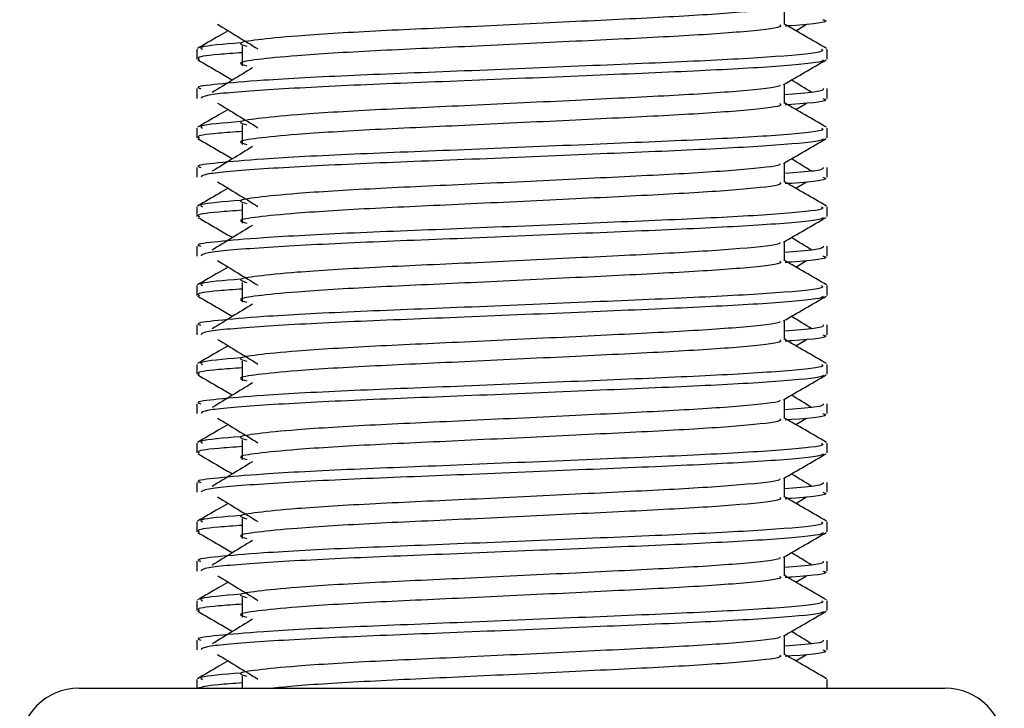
# Model space of a CAD drawing. Header units: millimetres. Extents: x 0 to 420, y 0 to 297.
# Tile 117 of 133: x 320.125 to 321.133, y 195.269 to 195.974. Entities that reach past the tile are written whole.
import ezdxf

# ---------------------------------------------------------------- set-up
doc = ezdxf.new("R2010")
doc.units = ezdxf.units.MM

msp = doc.modelspace()

# ---------------------------------------------------------------- linework, layer by layer
at = {"color": 7, "linetype": 'Continuous', "lineweight": 25}
for p, q in [((320.90818, 195.96905), (320.90818, 195.98873)), ((320.91982, 195.96274), (320.93061, 195.96935)), ((320.30631, 195.94375), (320.30631, 195.93369)), ((320.35277, 195.94708), (320.35277, 195.92691)), ((320.95185, 195.93369), (320.95185, 195.94375)), ((320.30631, 195.90341), (320.30631, 195.89335)), ((320.90818, 195.88836), (320.90818, 195.90804)), ((320.95185, 195.89335), (320.95185, 195.90341)), ((320.91982, 195.88204), (320.93061, 195.88866)), ((320.30631, 195.86305), (320.30631, 195.85299)), ((320.35277, 195.86639), (320.35277, 195.84622)), ((320.95185, 195.85299), (320.95185, 195.86305)), ((320.30631, 195.82272), (320.30631, 195.81266)), ((320.90818, 195.80767), (320.90818, 195.82734)), ((320.95185, 195.81266), (320.95185, 195.82272)), ((320.91982, 195.80135), (320.93061, 195.80797)), ((320.30631, 195.78236), (320.30631, 195.7723)), ((320.35277, 195.7857), (320.35277, 195.76552)), ((320.95185, 195.7723), (320.95185, 195.78236)), ((320.30631, 195.74203), (320.30631, 195.73197)), ((320.90818, 195.72698), (320.90818, 195.74665)), ((320.95185, 195.73197), (320.95185, 195.74203)), ((320.91982, 195.72066), (320.93061, 195.72727)), ((320.30631, 195.70167), (320.30631, 195.69161)), ((320.35277, 195.705), (320.35277, 195.68483)), ((320.95185, 195.69161), (320.95185, 195.70167)), ((320.30631, 195.66133), (320.30631, 195.65127)), ((320.90818, 195.64628), (320.90818, 195.66596)), ((320.95185, 195.65127), (320.95185, 195.66133)), ((320.91982, 195.63996), (320.93061, 195.64658)), ((320.30631, 195.62097), (320.30631, 195.61091)), ((320.35277, 195.62431), (320.35277, 195.60414)), ((320.95185, 195.61091), (320.95185, 195.62097)), ((320.30631, 195.58064), (320.30631, 195.57058)), ((320.90818, 195.56559), (320.90818, 195.58526)), ((320.95185, 195.57058), (320.95185, 195.58064)), ((320.91982, 195.55927), (320.93061, 195.56589)), ((320.30631, 195.54028), (320.30631, 195.53022)), ((320.35277, 195.54362), (320.35277, 195.52344)), ((320.95185, 195.53022), (320.95185, 195.54028)), ((320.30631, 195.49995), (320.30631, 195.48989)), ((320.90818, 195.4849), (320.90818, 195.50457)), ((320.95185, 195.48989), (320.95185, 195.49995)), ((320.91982, 195.47858), (320.93061, 195.48519)), ((320.30631, 195.45959), (320.30631, 195.44953)), ((320.35277, 195.46292), (320.35277, 195.44275)), ((320.95185, 195.44953), (320.95185, 195.45959)), ((320.30631, 195.41925), (320.30631, 195.40919)), ((320.90818, 195.4042), (320.90818, 195.42388)), ((320.95185, 195.40919), (320.95185, 195.41925)), ((320.91982, 195.39788), (320.93061, 195.4045)), ((320.30631, 195.37889), (320.30631, 195.36883)), ((320.35277, 195.38223), (320.35277, 195.36206)), ((320.95185, 195.36883), (320.95185, 195.37889)), ((320.30631, 195.33856), (320.30631, 195.3285)), ((320.90818, 195.32351), (320.90818, 195.34318)), ((320.95185, 195.3285), (320.95185, 195.33856)), ((320.91982, 195.31719), (320.93061, 195.32381)), ((320.30631, 195.2982), (320.30631, 195.28922)), ((320.35277, 195.30154), (320.35277, 195.28922)), ((320.95185, 195.28922), (320.95185, 195.2982)), ((320.18527, 195.28922), (320.66756, 195.28922)), ((320.66756, 195.28922), (321.07289, 195.28922))]:
    msp.add_line(p, q, dxfattribs=at)
for centre, start, end in [((320.18527, 195.2287), 90, 180), ((321.07289, 195.2287), 0, 90)]:
    msp.add_arc(centre, 0.06052, start, end, dxfattribs=at)
for points, knots in [([(320.90322, 195.98816), (320.90356, 195.9877), (320.90504, 195.98568), (320.86704, 195.98152), (320.79408, 195.97683), (320.69488, 195.97213), (320.58717, 195.9668), (320.48516, 195.96234), (320.40977, 195.95776), (320.36633, 195.95338), (320.34604, 195.95015), (320.35395, 195.94798), (320.35748, 195.94701)], [0, 0, 0, 0, 0.03510659, 0.15613494, 0.2739528, 0.39165273, 0.5126988, 0.62909257, 0.74841151, 0.84013452, 0.92874983, 1, 1, 1, 1]), ([(320.94767, 195.97405), (320.94885, 195.97367), (320.95488, 195.97174), (320.93934, 195.96933), (320.91116, 195.96753), (320.90904, 195.96739)], [0, 0, 0, 0, 0.1837303, 0.9385556, 1, 1, 1, 1]), ([(320.32755, 195.96935), (320.33442, 195.96514), (320.34818, 195.95672), (320.36191, 195.94829), (320.36877, 195.94408)], [0, 0, 0, 0, 0.5000113, 1, 1, 1, 1]), ([(320.90335, 195.96899), (320.90423, 195.96821), (320.90689, 195.96587), (320.8676, 195.96136), (320.79394, 195.95665), (320.69493, 195.95195), (320.58716, 195.94663), (320.48516, 195.94216), (320.40977, 195.93758), (320.36633, 195.9332), (320.34605, 195.92998), (320.35395, 195.92781), (320.35747, 195.92684)], [0, 0, 0, 0, 0.059132, 0.1771634, 0.2920638, 0.4068492, 0.5248979, 0.6384095, 0.7547738, 0.8442256, 0.9306466, 1, 1, 1, 1]), ([(320.95124, 195.94455), (320.94394, 195.94877), (320.92959, 195.95708), (320.91523, 195.96539), (320.90818, 195.96947)], [0, 0, 0, 0, 0.5083681, 1, 1, 1, 1]), ([(320.33834, 195.96274), (320.33517, 195.9609), (320.32469, 195.95484), (320.31421, 195.94877), (320.30692, 195.94455)], [0, 0, 0, 0, 0.3033381, 1, 1, 1, 1]), ([(320.94627, 195.94375), (320.94727, 195.94297), (320.9503, 195.94064), (320.90491, 195.93614), (320.81974, 195.93143), (320.70524, 195.92674), (320.58057, 195.92141), (320.46274, 195.91695), (320.37514, 195.91237), (320.32608, 195.90798), (320.30365, 195.90534), (320.30908, 195.90378), (320.31034, 195.90341)], [0, 0, 0, 0, 0.0610772, 0.1845123, 0.3046768, 0.4247211, 0.5481742, 0.6668878, 0.7885815, 0.8821287, 0.9725098, 1, 1, 1, 1]), ([(320.35097, 195.95036), (320.3335, 195.94887), (320.30667, 195.94659), (320.31054, 195.94448), (320.31189, 195.94375)], [0, 0, 0, 0, 0.6510435, 1, 1, 1, 1]), ([(320.35277, 195.94021), (320.34418, 195.93958), (320.31781, 195.93765), (320.30523, 195.9356), (320.30828, 195.93405), (320.30899, 195.93369)], [0, 0, 0, 0, 0.2705432, 0.831179, 1, 1, 1, 1]), ([(320.30707, 195.93287), (320.31437, 195.92865), (320.32628, 195.92176), (320.33818, 195.91487), (320.34278, 195.91221)], [0, 0, 0, 0, 0.6131696, 1, 1, 1, 1]), ([(320.948, 195.93282), (320.94775, 195.93232), (320.94672, 195.93023), (320.90502, 195.92605), (320.81972, 195.92135), (320.70521, 195.91665), (320.58069, 195.91132), (320.4623, 195.90686), (320.36913, 195.90187), (320.31298, 195.89711), (320.31123, 195.89446), (320.31049, 195.89335)], [0, 0, 0, 0, 0.0399117, 0.1661575, 0.2890582, 0.4118359, 0.5381002, 0.6595169, 0.7839817, 0.9096926, 1, 1, 1, 1]), ([(320.36319, 195.92471), (320.35632, 195.9205), (320.34256, 195.91208), (320.32884, 195.90365), (320.32197, 195.89944)], [0, 0, 0, 0, 0.49999, 1, 1, 1, 1]), ([(320.9073, 195.90753), (320.9146, 195.91175), (320.92919, 195.9202), (320.94379, 195.92865), (320.95109, 195.93287)], [0, 0, 0, 0, 0.4999356, 1, 1, 1, 1]), ([(320.90322, 195.90747), (320.90356, 195.90701), (320.90504, 195.90498), (320.86704, 195.90083), (320.79408, 195.89613), (320.69488, 195.89143), (320.58717, 195.88611), (320.48516, 195.88164), (320.40977, 195.87706), (320.36633, 195.87268), (320.34604, 195.86946), (320.35395, 195.86729), (320.35748, 195.86632)], [0, 0, 0, 0, 0.0351066, 0.1561349, 0.2739528, 0.3916527, 0.5126988, 0.6290926, 0.7484115, 0.8401345, 0.9287498, 1, 1, 1, 1]), ([(320.94782, 195.90341), (320.948, 195.90221), (320.94831, 195.90017), (320.91983, 195.89795), (320.90818, 195.89704)], [0, 0, 0, 0, 0.5906829, 1, 1, 1, 1]), ([(320.93619, 195.89944), (320.92933, 195.90365), (320.92239, 195.90791), (320.91545, 195.91216), (320.91538, 195.91221)], [0, 0, 0, 0, 0.9898318, 1, 1, 1, 1]), ([(320.94767, 195.89335), (320.94885, 195.89298), (320.95488, 195.89105), (320.93934, 195.88864), (320.91116, 195.88683), (320.90904, 195.8867)], [0, 0, 0, 0, 0.1837303, 0.9385556, 1, 1, 1, 1]), ([(320.32755, 195.88866), (320.33442, 195.88445), (320.34818, 195.87602), (320.36191, 195.8676), (320.36877, 195.86339)], [0, 0, 0, 0, 0.5000113, 1, 1, 1, 1]), ([(320.90335, 195.8883), (320.90423, 195.88752), (320.90689, 195.88517), (320.8676, 195.88067), (320.79394, 195.87596), (320.69493, 195.87126), (320.58716, 195.86593), (320.48516, 195.86147), (320.40977, 195.85689), (320.36633, 195.85251), (320.34605, 195.84929), (320.35395, 195.84712), (320.35747, 195.84615)], [0, 0, 0, 0, 0.059132, 0.1771634, 0.2920638, 0.4068492, 0.5248979, 0.6384095, 0.7547738, 0.8442256, 0.9306466, 1, 1, 1, 1]), ([(320.95124, 195.86386), (320.94394, 195.86808), (320.92959, 195.87639), (320.91523, 195.8847), (320.90818, 195.88878)], [0, 0, 0, 0, 0.5083681, 1, 1, 1, 1]), ([(320.33834, 195.88204), (320.33517, 195.88021), (320.32469, 195.87414), (320.31421, 195.86808), (320.30692, 195.86386)], [0, 0, 0, 0, 0.3033381, 1, 1, 1, 1]), ([(320.94627, 195.86305), (320.94727, 195.86228), (320.9503, 195.85995), (320.90491, 195.85545), (320.81974, 195.85074), (320.70524, 195.84605), (320.58057, 195.84072), (320.46274, 195.83625), (320.37514, 195.83168), (320.32608, 195.82729), (320.30365, 195.82465), (320.30908, 195.82308), (320.31034, 195.82272)], [0, 0, 0, 0, 0.0610772, 0.1845123, 0.3046768, 0.4247211, 0.5481742, 0.6668878, 0.7885815, 0.8821287, 0.9725098, 1, 1, 1, 1]), ([(320.35097, 195.86967), (320.3335, 195.86818), (320.30667, 195.86589), (320.31054, 195.86379), (320.31189, 195.86305)], [0, 0, 0, 0, 0.6510435, 1, 1, 1, 1]), ([(320.35277, 195.85951), (320.34418, 195.85889), (320.31781, 195.85696), (320.30523, 195.85491), (320.30828, 195.85335), (320.30899, 195.85299)], [0, 0, 0, 0, 0.2705432, 0.831179, 1, 1, 1, 1]), ([(320.30707, 195.85218), (320.31437, 195.84796), (320.32628, 195.84107), (320.33818, 195.83418), (320.34278, 195.83151)], [0, 0, 0, 0, 0.6131696, 1, 1, 1, 1]), ([(320.948, 195.85213), (320.94775, 195.85163), (320.94672, 195.84954), (320.90502, 195.84536), (320.81972, 195.84065), (320.70521, 195.83596), (320.58069, 195.83063), (320.4623, 195.82617), (320.36913, 195.82118), (320.31298, 195.81641), (320.31123, 195.81377), (320.31049, 195.81266)], [0, 0, 0, 0, 0.0399117, 0.1661575, 0.2890582, 0.4118359, 0.5381002, 0.6595169, 0.7839817, 0.9096926, 1, 1, 1, 1]), ([(320.36319, 195.84402), (320.35632, 195.83981), (320.34256, 195.83138), (320.32884, 195.82296), (320.32197, 195.81875)], [0, 0, 0, 0, 0.49999, 1, 1, 1, 1]), ([(320.9073, 195.82684), (320.9146, 195.83106), (320.92919, 195.83951), (320.94379, 195.84796), (320.95109, 195.85218)], [0, 0, 0, 0, 0.4999356, 1, 1, 1, 1]), ([(320.90322, 195.82677), (320.90356, 195.82632), (320.90504, 195.82429), (320.86704, 195.82014), (320.79408, 195.81544), (320.69488, 195.81074), (320.58717, 195.80541), (320.48516, 195.80095), (320.40977, 195.79637), (320.36633, 195.79199), (320.34604, 195.78877), (320.35395, 195.78659), (320.35748, 195.78562)], [0, 0, 0, 0, 0.0351066, 0.1561349, 0.2739528, 0.3916527, 0.5126988, 0.6290926, 0.7484115, 0.8401345, 0.9287498, 1, 1, 1, 1]), ([(320.94782, 195.82272), (320.948, 195.82151), (320.94831, 195.81948), (320.91983, 195.81726), (320.90818, 195.81635)], [0, 0, 0, 0, 0.5906829, 1, 1, 1, 1]), ([(320.93619, 195.81875), (320.92933, 195.82296), (320.92239, 195.82721), (320.91545, 195.83147), (320.91538, 195.83151)], [0, 0, 0, 0, 0.9898318, 1, 1, 1, 1]), ([(320.94767, 195.81266), (320.94885, 195.81228), (320.95488, 195.81035), (320.93934, 195.80794), (320.91116, 195.80614), (320.90904, 195.806)], [0, 0, 0, 0, 0.1837303, 0.9385556, 1, 1, 1, 1]), ([(320.32755, 195.80797), (320.33442, 195.80375), (320.34818, 195.79533), (320.36191, 195.7869), (320.36877, 195.78269)], [0, 0, 0, 0, 0.5000113, 1, 1, 1, 1]), ([(320.90335, 195.80761), (320.90423, 195.80682), (320.90689, 195.80448), (320.8676, 195.79997), (320.79394, 195.79526), (320.69493, 195.79057), (320.58716, 195.78524), (320.48516, 195.78078), (320.40977, 195.7762), (320.36633, 195.77182), (320.34605, 195.7686), (320.35395, 195.76642), (320.35747, 195.76545)], [0, 0, 0, 0, 0.059132, 0.1771634, 0.2920638, 0.4068492, 0.5248979, 0.6384095, 0.7547738, 0.8442256, 0.9306466, 1, 1, 1, 1]), ([(320.95124, 195.78317), (320.94394, 195.78739), (320.92959, 195.79569), (320.91523, 195.804), (320.90818, 195.80809)], [0, 0, 0, 0, 0.5083681, 1, 1, 1, 1]), ([(320.33834, 195.80135), (320.33517, 195.79951), (320.32469, 195.79345), (320.31421, 195.78739), (320.30692, 195.78317)], [0, 0, 0, 0, 0.30333814, 1, 1, 1, 1]), ([(320.94627, 195.78236), (320.94727, 195.78159), (320.9503, 195.77925), (320.90491, 195.77476), (320.81974, 195.77005), (320.70524, 195.76535), (320.58057, 195.76002), (320.46274, 195.75556), (320.37514, 195.75098), (320.32608, 195.7466), (320.30365, 195.74396), (320.30908, 195.74239), (320.31034, 195.74203)], [0, 0, 0, 0, 0.0610772, 0.1845123, 0.3046768, 0.4247211, 0.5481742, 0.6668878, 0.7885815, 0.8821287, 0.9725098, 1, 1, 1, 1]), ([(320.35097, 195.78897), (320.3335, 195.78749), (320.30667, 195.7852), (320.31054, 195.7831), (320.31189, 195.78236)], [0, 0, 0, 0, 0.6510435, 1, 1, 1, 1]), ([(320.35277, 195.77882), (320.34418, 195.77819), (320.31781, 195.77626), (320.30523, 195.77422), (320.30828, 195.77266), (320.30899, 195.7723)], [0, 0, 0, 0, 0.2705432, 0.831179, 1, 1, 1, 1]), ([(320.30707, 195.77149), (320.31437, 195.76726), (320.32628, 195.76038), (320.33818, 195.75348), (320.34278, 195.75082)], [0, 0, 0, 0, 0.6131696, 1, 1, 1, 1]), ([(320.948, 195.77143), (320.94775, 195.77093), (320.94672, 195.76885), (320.90502, 195.76467), (320.81972, 195.75996), (320.70521, 195.75527), (320.58069, 195.74994), (320.4623, 195.74548), (320.36913, 195.74048), (320.31298, 195.73572), (320.31123, 195.73307), (320.31049, 195.73197)], [0, 0, 0, 0, 0.0399117, 0.1661575, 0.2890582, 0.4118359, 0.5381002, 0.6595169, 0.7839817, 0.9096926, 1, 1, 1, 1]), ([(320.36319, 195.76332), (320.35632, 195.75911), (320.34256, 195.75069), (320.32884, 195.74227), (320.32197, 195.73805)], [0, 0, 0, 0, 0.49999, 1, 1, 1, 1]), ([(320.9073, 195.74614), (320.9146, 195.75037), (320.92919, 195.75882), (320.94379, 195.76726), (320.95109, 195.77149)], [0, 0, 0, 0, 0.4999356, 1, 1, 1, 1]), ([(320.90322, 195.74608), (320.90356, 195.74562), (320.90504, 195.7436), (320.86704, 195.73944), (320.79408, 195.73475), (320.69488, 195.73005), (320.58717, 195.72472), (320.48516, 195.72026), (320.40977, 195.71568), (320.36633, 195.7113), (320.34604, 195.70807), (320.35395, 195.7059), (320.35748, 195.70493)], [0, 0, 0, 0, 0.0351066, 0.1561349, 0.2739528, 0.3916527, 0.5126988, 0.6290926, 0.7484115, 0.8401345, 0.9287498, 1, 1, 1, 1]), ([(320.94782, 195.74203), (320.948, 195.74082), (320.94831, 195.73878), (320.91983, 195.73657), (320.90818, 195.73566)], [0, 0, 0, 0, 0.5906829, 1, 1, 1, 1]), ([(320.93619, 195.73805), (320.92933, 195.74227), (320.92239, 195.74652), (320.91545, 195.75078), (320.91538, 195.75082)], [0, 0, 0, 0, 0.9898318, 1, 1, 1, 1]), ([(320.94767, 195.73197), (320.94885, 195.73159), (320.95488, 195.72966), (320.93934, 195.72725), (320.91116, 195.72545), (320.90904, 195.72531)], [0, 0, 0, 0, 0.1837303, 0.9385556, 1, 1, 1, 1]), ([(320.32755, 195.72727), (320.33442, 195.72306), (320.34818, 195.71464), (320.36191, 195.70621), (320.36877, 195.702)], [0, 0, 0, 0, 0.5000113, 1, 1, 1, 1]), ([(320.90335, 195.72691), (320.90423, 195.72613), (320.90689, 195.72379), (320.8676, 195.71928), (320.79394, 195.71457), (320.69493, 195.70988), (320.58716, 195.70455), (320.48516, 195.70008), (320.40977, 195.6955), (320.36633, 195.69112), (320.34605, 195.6879), (320.35395, 195.68573), (320.35747, 195.68476)], [0, 0, 0, 0, 0.059132, 0.1771634, 0.2920638, 0.4068492, 0.5248979, 0.6384095, 0.7547738, 0.8442256, 0.9306466, 1, 1, 1, 1]), ([(320.95124, 195.70247), (320.94394, 195.70669), (320.92959, 195.715), (320.91523, 195.72331), (320.90818, 195.72739)], [0, 0, 0, 0, 0.5083681, 1, 1, 1, 1]), ([(320.33834, 195.72066), (320.33517, 195.71882), (320.32469, 195.71276), (320.31421, 195.70669), (320.30692, 195.70247)], [0, 0, 0, 0, 0.3033381, 1, 1, 1, 1]), ([(320.94627, 195.70167), (320.94727, 195.70089), (320.9503, 195.69856), (320.90491, 195.69406), (320.81974, 195.68935), (320.70524, 195.68466), (320.58057, 195.67933), (320.46274, 195.67487), (320.37514, 195.67029), (320.32608, 195.6659), (320.30365, 195.66326), (320.30908, 195.6617), (320.31034, 195.66133)], [0, 0, 0, 0, 0.0610772, 0.1845123, 0.3046768, 0.4247211, 0.5481742, 0.6668878, 0.7885815, 0.8821287, 0.9725098, 1, 1, 1, 1]), ([(320.35097, 195.70828), (320.3335, 195.70679), (320.30667, 195.70451), (320.31054, 195.7024), (320.31189, 195.70167)], [0, 0, 0, 0, 0.6510435, 1, 1, 1, 1]), ([(320.35277, 195.69813), (320.34418, 195.6975), (320.31781, 195.69557), (320.30523, 195.69352), (320.30828, 195.69197), (320.30899, 195.69161)], [0, 0, 0, 0, 0.2705432, 0.831179, 1, 1, 1, 1]), ([(320.30707, 195.69079), (320.31437, 195.68657), (320.32628, 195.67968), (320.33818, 195.67279), (320.34278, 195.67013)], [0, 0, 0, 0, 0.6131696, 1, 1, 1, 1]), ([(320.948, 195.69074), (320.94775, 195.69024), (320.94672, 195.68816), (320.90502, 195.68397), (320.81972, 195.67927), (320.70521, 195.67457), (320.58069, 195.66924), (320.4623, 195.66478), (320.36913, 195.65979), (320.31298, 195.65503), (320.31123, 195.65238), (320.31049, 195.65127)], [0, 0, 0, 0, 0.0399117, 0.1661575, 0.2890582, 0.4118359, 0.5381002, 0.6595169, 0.7839817, 0.9096926, 1, 1, 1, 1]), ([(320.36319, 195.68263), (320.35632, 195.67842), (320.34256, 195.67), (320.32884, 195.66157), (320.32197, 195.65736)], [0, 0, 0, 0, 0.49998997, 1, 1, 1, 1]), ([(320.9073, 195.66545), (320.9146, 195.66967), (320.92919, 195.67812), (320.94379, 195.68657), (320.95109, 195.69079)], [0, 0, 0, 0, 0.4999356, 1, 1, 1, 1]), ([(320.90322, 195.66539), (320.90356, 195.66493), (320.90504, 195.6629), (320.86704, 195.65875), (320.79408, 195.65405), (320.69488, 195.64935), (320.58717, 195.64403), (320.48516, 195.63956), (320.40977, 195.63498), (320.36633, 195.6306), (320.34604, 195.62738), (320.35395, 195.62521), (320.35748, 195.62424)], [0, 0, 0, 0, 0.0351066, 0.1561349, 0.2739528, 0.3916527, 0.5126988, 0.6290926, 0.7484115, 0.8401345, 0.9287498, 1, 1, 1, 1]), ([(320.94782, 195.66133), (320.948, 195.66013), (320.94831, 195.65809), (320.91983, 195.65587), (320.90818, 195.65496)], [0, 0, 0, 0, 0.5906829, 1, 1, 1, 1]), ([(320.93619, 195.65736), (320.92933, 195.66157), (320.92239, 195.66583), (320.91545, 195.67008), (320.91538, 195.67013)], [0, 0, 0, 0, 0.9898318, 1, 1, 1, 1]), ([(320.94767, 195.65127), (320.94885, 195.6509), (320.95488, 195.64897), (320.93934, 195.64656), (320.91116, 195.64475), (320.90904, 195.64462)], [0, 0, 0, 0, 0.1837303, 0.9385556, 1, 1, 1, 1]), ([(320.32755, 195.64658), (320.33442, 195.64237), (320.34818, 195.63394), (320.36191, 195.62552), (320.36877, 195.62131)], [0, 0, 0, 0, 0.5000113, 1, 1, 1, 1]), ([(320.90335, 195.64622), (320.90423, 195.64544), (320.90689, 195.64309), (320.8676, 195.63859), (320.79394, 195.63388), (320.69493, 195.62918), (320.58716, 195.62385), (320.48516, 195.61939), (320.40977, 195.61481), (320.36633, 195.61043), (320.34605, 195.60721), (320.35395, 195.60504), (320.35747, 195.60407)], [0, 0, 0, 0, 0.059132, 0.1771634, 0.2920638, 0.4068492, 0.5248979, 0.6384095, 0.7547738, 0.8442256, 0.9306466, 1, 1, 1, 1]), ([(320.95124, 195.62178), (320.94394, 195.626), (320.92959, 195.63431), (320.91523, 195.64262), (320.90818, 195.6467)], [0, 0, 0, 0, 0.5083681, 1, 1, 1, 1]), ([(320.33834, 195.63996), (320.33517, 195.63813), (320.32469, 195.63206), (320.31421, 195.626), (320.30692, 195.62178)], [0, 0, 0, 0, 0.3033381, 1, 1, 1, 1]), ([(320.94627, 195.62097), (320.94727, 195.6202), (320.9503, 195.61787), (320.90491, 195.61337), (320.81974, 195.60866), (320.70524, 195.60397), (320.58057, 195.59864), (320.46274, 195.59417), (320.37514, 195.5896), (320.32608, 195.58521), (320.30365, 195.58257), (320.30908, 195.581), (320.31034, 195.58064)], [0, 0, 0, 0, 0.0610772, 0.18451233, 0.30467677, 0.42472105, 0.54817425, 0.66688778, 0.78858149, 0.88212869, 0.97250981, 1, 1, 1, 1]), ([(320.35097, 195.62759), (320.3335, 195.6261), (320.30667, 195.62382), (320.31054, 195.62171), (320.31189, 195.62097)], [0, 0, 0, 0, 0.6510435, 1, 1, 1, 1]), ([(320.35277, 195.61743), (320.34418, 195.61681), (320.31781, 195.61488), (320.30523, 195.61283), (320.30828, 195.61127), (320.30899, 195.61091)], [0, 0, 0, 0, 0.2705432, 0.831179, 1, 1, 1, 1]), ([(320.30707, 195.6101), (320.31437, 195.60588), (320.32628, 195.59899), (320.33818, 195.5921), (320.34278, 195.58943)], [0, 0, 0, 0, 0.6131696, 1, 1, 1, 1]), ([(320.948, 195.61005), (320.94775, 195.60955), (320.94672, 195.60746), (320.90502, 195.60328), (320.81972, 195.59857), (320.70521, 195.59388), (320.58069, 195.58855), (320.4623, 195.58409), (320.36913, 195.5791), (320.31298, 195.57434), (320.31123, 195.57169), (320.31049, 195.57058)], [0, 0, 0, 0, 0.0399117, 0.1661575, 0.2890582, 0.4118359, 0.5381002, 0.6595169, 0.7839817, 0.9096926, 1, 1, 1, 1]), ([(320.36319, 195.60194), (320.35632, 195.59773), (320.34256, 195.5893), (320.32884, 195.58088), (320.32197, 195.57667)], [0, 0, 0, 0, 0.49999, 1, 1, 1, 1]), ([(320.9073, 195.58476), (320.9146, 195.58898), (320.92919, 195.59743), (320.94379, 195.60588), (320.95109, 195.6101)], [0, 0, 0, 0, 0.4999356, 1, 1, 1, 1]), ([(320.90322, 195.58469), (320.90356, 195.58424), (320.90504, 195.58221), (320.86704, 195.57806), (320.79408, 195.57336), (320.69488, 195.56866), (320.58717, 195.56334), (320.48516, 195.55887), (320.40977, 195.55429), (320.36633, 195.54991), (320.34604, 195.54669), (320.35395, 195.54451), (320.35748, 195.54354)], [0, 0, 0, 0, 0.0351066, 0.1561349, 0.2739528, 0.3916527, 0.5126988, 0.6290926, 0.7484115, 0.8401345, 0.9287498, 1, 1, 1, 1]), ([(320.94782, 195.58064), (320.948, 195.57943), (320.94831, 195.5774), (320.91983, 195.57518), (320.90818, 195.57427)], [0, 0, 0, 0, 0.5906829, 1, 1, 1, 1]), ([(320.93619, 195.57667), (320.92933, 195.58088), (320.92239, 195.58513), (320.91545, 195.58939), (320.91538, 195.58943)], [0, 0, 0, 0, 0.9898318, 1, 1, 1, 1]), ([(320.94767, 195.57058), (320.94885, 195.5702), (320.95488, 195.56827), (320.93934, 195.56586), (320.91116, 195.56406), (320.90904, 195.56392)], [0, 0, 0, 0, 0.1837303, 0.9385556, 1, 1, 1, 1]), ([(320.32755, 195.56589), (320.33442, 195.56167), (320.34818, 195.55325), (320.36191, 195.54482), (320.36877, 195.54061)], [0, 0, 0, 0, 0.5000113, 1, 1, 1, 1]), ([(320.90335, 195.56553), (320.90423, 195.56474), (320.90689, 195.5624), (320.8676, 195.55789), (320.79394, 195.55318), (320.69493, 195.54849), (320.58716, 195.54316), (320.48516, 195.5387), (320.40977, 195.53412), (320.36633, 195.52974), (320.34605, 195.52652), (320.35395, 195.52434), (320.35747, 195.52338)], [0, 0, 0, 0, 0.059132, 0.1771634, 0.2920638, 0.4068492, 0.5248979, 0.6384095, 0.7547738, 0.8442256, 0.9306466, 1, 1, 1, 1]), ([(320.95124, 195.54109), (320.94394, 195.54531), (320.92959, 195.55361), (320.91523, 195.56192), (320.90818, 195.56601)], [0, 0, 0, 0, 0.5083681, 1, 1, 1, 1]), ([(320.33834, 195.55927), (320.33517, 195.55743), (320.32469, 195.55137), (320.31421, 195.54531), (320.30692, 195.54109)], [0, 0, 0, 0, 0.3033381, 1, 1, 1, 1]), ([(320.94627, 195.54028), (320.94727, 195.53951), (320.9503, 195.53717), (320.90491, 195.53268), (320.81974, 195.52797), (320.70524, 195.52327), (320.58057, 195.51795), (320.46274, 195.51348), (320.37514, 195.5089), (320.32608, 195.50452), (320.30365, 195.50188), (320.30908, 195.50031), (320.31034, 195.49995)], [0, 0, 0, 0, 0.0610772, 0.18451233, 0.30467677, 0.42472105, 0.54817425, 0.66688778, 0.78858149, 0.88212869, 0.97250981, 1, 1, 1, 1]), ([(320.35097, 195.54689), (320.3335, 195.54541), (320.30667, 195.54312), (320.31054, 195.54102), (320.31189, 195.54028)], [0, 0, 0, 0, 0.6510435, 1, 1, 1, 1]), ([(320.35277, 195.53674), (320.34418, 195.53611), (320.31781, 195.53418), (320.30523, 195.53214), (320.30828, 195.53058), (320.30899, 195.53022)], [0, 0, 0, 0, 0.2705432, 0.831179, 1, 1, 1, 1]), ([(320.30707, 195.52941), (320.31437, 195.52518), (320.32628, 195.5183), (320.33818, 195.5114), (320.34278, 195.50874)], [0, 0, 0, 0, 0.6131696, 1, 1, 1, 1]), ([(320.948, 195.52935), (320.94775, 195.52885), (320.94672, 195.52677), (320.90502, 195.52259), (320.81972, 195.51788), (320.70521, 195.51319), (320.58069, 195.50786), (320.4623, 195.5034), (320.36913, 195.4984), (320.31298, 195.49364), (320.31123, 195.49099), (320.31049, 195.48989)], [0, 0, 0, 0, 0.03991172, 0.16615754, 0.28905819, 0.41183595, 0.53810024, 0.65951695, 0.7839817, 0.90969264, 1, 1, 1, 1]), ([(320.36319, 195.52124), (320.35632, 195.51703), (320.34256, 195.50861), (320.32884, 195.50019), (320.32197, 195.49597)], [0, 0, 0, 0, 0.49999, 1, 1, 1, 1]), ([(320.9073, 195.50406), (320.9146, 195.50829), (320.92919, 195.51674), (320.94379, 195.52518), (320.95109, 195.52941)], [0, 0, 0, 0, 0.4999356, 1, 1, 1, 1]), ([(320.90322, 195.504), (320.90356, 195.50354), (320.90504, 195.50152), (320.86704, 195.49736), (320.79408, 195.49267), (320.69488, 195.48797), (320.58717, 195.48264), (320.48516, 195.47818), (320.40977, 195.4736), (320.36633, 195.46922), (320.34604, 195.46599), (320.35395, 195.46382), (320.35748, 195.46285)], [0, 0, 0, 0, 0.0351066, 0.1561349, 0.2739528, 0.3916527, 0.5126988, 0.6290926, 0.7484115, 0.8401345, 0.9287498, 1, 1, 1, 1]), ([(320.94782, 195.49995), (320.948, 195.49874), (320.94831, 195.4967), (320.91983, 195.49449), (320.90818, 195.49358)], [0, 0, 0, 0, 0.5906829, 1, 1, 1, 1]), ([(320.93619, 195.49597), (320.92933, 195.50019), (320.92239, 195.50444), (320.91545, 195.5087), (320.91538, 195.50874)], [0, 0, 0, 0, 0.9898318, 1, 1, 1, 1]), ([(320.94767, 195.48989), (320.94885, 195.48951), (320.95488, 195.48758), (320.93934, 195.48517), (320.91116, 195.48337), (320.90904, 195.48323)], [0, 0, 0, 0, 0.1837303, 0.9385556, 1, 1, 1, 1]), ([(320.32755, 195.48519), (320.33442, 195.48098), (320.34818, 195.47256), (320.36191, 195.46413), (320.36877, 195.45992)], [0, 0, 0, 0, 0.5000113, 1, 1, 1, 1]), ([(320.90335, 195.48483), (320.90423, 195.48405), (320.90689, 195.48171), (320.8676, 195.4772), (320.79394, 195.47249), (320.69493, 195.4678), (320.58716, 195.46247), (320.48516, 195.45801), (320.40977, 195.45342), (320.36633, 195.44904), (320.34605, 195.44582), (320.35395, 195.44365), (320.35747, 195.44268)], [0, 0, 0, 0, 0.059132, 0.1771634, 0.2920638, 0.4068492, 0.5248979, 0.6384095, 0.7547738, 0.8442256, 0.9306466, 1, 1, 1, 1]), ([(320.95124, 195.46039), (320.94394, 195.46462), (320.92959, 195.47292), (320.91523, 195.48123), (320.90818, 195.48531)], [0, 0, 0, 0, 0.5083681, 1, 1, 1, 1]), ([(320.33834, 195.47858), (320.33517, 195.47674), (320.32469, 195.47068), (320.31421, 195.46461), (320.30692, 195.46039)], [0, 0, 0, 0, 0.3033381, 1, 1, 1, 1]), ([(320.94627, 195.45959), (320.94727, 195.45881), (320.9503, 195.45648), (320.90491, 195.45198), (320.81974, 195.44727), (320.70524, 195.44258), (320.58057, 195.43725), (320.46274, 195.43279), (320.37514, 195.42821), (320.32608, 195.42382), (320.30365, 195.42118), (320.30908, 195.41962), (320.31034, 195.41925)], [0, 0, 0, 0, 0.0610772, 0.18451233, 0.30467677, 0.42472105, 0.54817425, 0.66688778, 0.78858149, 0.88212869, 0.97250981, 1, 1, 1, 1]), ([(320.35097, 195.4662), (320.3335, 195.46471), (320.30667, 195.46243), (320.31054, 195.46032), (320.31189, 195.45959)], [0, 0, 0, 0, 0.6510435, 1, 1, 1, 1]), ([(320.35277, 195.45605), (320.34418, 195.45542), (320.31781, 195.45349), (320.30523, 195.45144), (320.30828, 195.44989), (320.30899, 195.44953)], [0, 0, 0, 0, 0.2705432, 0.831179, 1, 1, 1, 1]), ([(320.30707, 195.44871), (320.31437, 195.44449), (320.32628, 195.4376), (320.33818, 195.43071), (320.34278, 195.42805)], [0, 0, 0, 0, 0.6131696, 1, 1, 1, 1]), ([(320.948, 195.44866), (320.94775, 195.44816), (320.94672, 195.44608), (320.90502, 195.44189), (320.81972, 195.43719), (320.70521, 195.43249), (320.58069, 195.42716), (320.4623, 195.4227), (320.36913, 195.41771), (320.31298, 195.41295), (320.31123, 195.4103), (320.31049, 195.40919)], [0, 0, 0, 0, 0.0399117, 0.1661575, 0.2890582, 0.4118359, 0.5381002, 0.6595169, 0.7839817, 0.9096926, 1, 1, 1, 1]), ([(320.36319, 195.44055), (320.35632, 195.43634), (320.34256, 195.42792), (320.32884, 195.41949), (320.32197, 195.41528)], [0, 0, 0, 0, 0.49999, 1, 1, 1, 1]), ([(320.9073, 195.42337), (320.9146, 195.42759), (320.92919, 195.43604), (320.94379, 195.44449), (320.95109, 195.44871)], [0, 0, 0, 0, 0.4999356, 1, 1, 1, 1]), ([(320.90322, 195.42331), (320.90356, 195.42285), (320.90504, 195.42082), (320.86704, 195.41667), (320.79408, 195.41197), (320.69488, 195.40727), (320.58717, 195.40195), (320.48516, 195.39749), (320.40977, 195.3929), (320.36633, 195.38852), (320.34604, 195.3853), (320.35395, 195.38313), (320.35748, 195.38216)], [0, 0, 0, 0, 0.0351066, 0.1561349, 0.2739528, 0.3916527, 0.5126988, 0.6290926, 0.7484115, 0.8401345, 0.9287498, 1, 1, 1, 1]), ([(320.94782, 195.41925), (320.948, 195.41805), (320.94831, 195.41601), (320.91983, 195.41379), (320.90818, 195.41288)], [0, 0, 0, 0, 0.5906829, 1, 1, 1, 1]), ([(320.93619, 195.41528), (320.92933, 195.41949), (320.92239, 195.42375), (320.91545, 195.428), (320.91538, 195.42805)], [0, 0, 0, 0, 0.98983176, 1, 1, 1, 1]), ([(320.94767, 195.40919), (320.94885, 195.40882), (320.95488, 195.40689), (320.93934, 195.40448), (320.91116, 195.40267), (320.90904, 195.40254)], [0, 0, 0, 0, 0.1837303, 0.9385556, 1, 1, 1, 1]), ([(320.32755, 195.4045), (320.33442, 195.40029), (320.34818, 195.39186), (320.36191, 195.38344), (320.36877, 195.37923)], [0, 0, 0, 0, 0.5000113, 1, 1, 1, 1]), ([(320.90335, 195.40414), (320.90423, 195.40336), (320.90689, 195.40101), (320.8676, 195.39651), (320.79394, 195.3918), (320.69493, 195.3871), (320.58716, 195.38178), (320.48516, 195.37731), (320.40977, 195.37273), (320.36633, 195.36835), (320.34605, 195.36513), (320.35395, 195.36296), (320.35747, 195.36199)], [0, 0, 0, 0, 0.059132, 0.1771634, 0.2920638, 0.4068492, 0.5248979, 0.6384095, 0.7547738, 0.8442256, 0.9306466, 1, 1, 1, 1]), ([(320.95124, 195.3797), (320.94394, 195.38392), (320.92959, 195.39223), (320.91523, 195.40054), (320.90818, 195.40462)], [0, 0, 0, 0, 0.5083681, 1, 1, 1, 1]), ([(320.33834, 195.39788), (320.33517, 195.39605), (320.32469, 195.38998), (320.31421, 195.38392), (320.30692, 195.3797)], [0, 0, 0, 0, 0.3033381, 1, 1, 1, 1]), ([(320.94627, 195.37889), (320.94727, 195.37812), (320.9503, 195.37579), (320.90491, 195.37129), (320.81974, 195.36658), (320.70524, 195.36189), (320.58057, 195.35656), (320.46274, 195.35209), (320.37514, 195.34752), (320.32608, 195.34313), (320.30365, 195.34049), (320.30908, 195.33892), (320.31034, 195.33856)], [0, 0, 0, 0, 0.0610772, 0.18451233, 0.30467677, 0.42472105, 0.54817425, 0.66688778, 0.78858149, 0.88212869, 0.97250981, 1, 1, 1, 1]), ([(320.35097, 195.38551), (320.3335, 195.38402), (320.30667, 195.38174), (320.31054, 195.37963), (320.31189, 195.37889)], [0, 0, 0, 0, 0.6510435, 1, 1, 1, 1]), ([(320.35277, 195.37535), (320.34418, 195.37473), (320.31781, 195.3728), (320.30523, 195.37075), (320.30828, 195.36919), (320.30899, 195.36883)], [0, 0, 0, 0, 0.2705432, 0.831179, 1, 1, 1, 1]), ([(320.30707, 195.36802), (320.31437, 195.3638), (320.32628, 195.35691), (320.33818, 195.35002), (320.34278, 195.34735)], [0, 0, 0, 0, 0.6131696, 1, 1, 1, 1]), ([(320.948, 195.36797), (320.94775, 195.36747), (320.94672, 195.36538), (320.90502, 195.3612), (320.81972, 195.35649), (320.70521, 195.3518), (320.58069, 195.34647), (320.4623, 195.34201), (320.36913, 195.33702), (320.31298, 195.33226), (320.31123, 195.32961), (320.31049, 195.3285)], [0, 0, 0, 0, 0.03991172, 0.16615754, 0.28905819, 0.41183595, 0.53810024, 0.65951695, 0.7839817, 0.90969264, 1, 1, 1, 1]), ([(320.36319, 195.35986), (320.35632, 195.35565), (320.34256, 195.34722), (320.32884, 195.3388), (320.32197, 195.33459)], [0, 0, 0, 0, 0.49999, 1, 1, 1, 1]), ([(320.9073, 195.34268), (320.9146, 195.3469), (320.92919, 195.35535), (320.94379, 195.3638), (320.95109, 195.36802)], [0, 0, 0, 0, 0.49993563, 1, 1, 1, 1]), ([(320.90322, 195.34261), (320.90356, 195.34216), (320.90504, 195.34013), (320.86704, 195.33598), (320.79408, 195.33128), (320.69488, 195.32658), (320.58717, 195.32126), (320.48516, 195.31679), (320.40977, 195.31221), (320.36633, 195.30783), (320.34604, 195.30461), (320.35395, 195.30243), (320.35748, 195.30146)], [0, 0, 0, 0, 0.0351066, 0.1561349, 0.2739528, 0.3916527, 0.5126988, 0.6290926, 0.7484115, 0.8401345, 0.9287498, 1, 1, 1, 1]), ([(320.94782, 195.33856), (320.948, 195.33735), (320.94831, 195.33532), (320.91983, 195.3331), (320.90818, 195.33219)], [0, 0, 0, 0, 0.5906829, 1, 1, 1, 1]), ([(320.93619, 195.33459), (320.92933, 195.3388), (320.92239, 195.34305), (320.91545, 195.34731), (320.91538, 195.34735)], [0, 0, 0, 0, 0.9898318, 1, 1, 1, 1]), ([(320.94767, 195.3285), (320.94885, 195.32812), (320.95488, 195.32619), (320.93934, 195.32378), (320.91116, 195.32198), (320.90904, 195.32184)], [0, 0, 0, 0, 0.1837303, 0.9385556, 1, 1, 1, 1]), ([(320.32755, 195.32381), (320.33442, 195.31959), (320.34818, 195.31117), (320.36191, 195.30275), (320.36877, 195.29853)], [0, 0, 0, 0, 0.50001135, 1, 1, 1, 1]), ([(320.90335, 195.32345), (320.90423, 195.32266), (320.90689, 195.32032), (320.86761, 195.31581), (320.79392, 195.3111), (320.69498, 195.30641), (320.58696, 195.30108), (320.48588, 195.29663), (320.41584, 195.29251), (320.39212, 195.29001), (320.38453, 195.28922)], [0, 0, 0, 0, 0.0730493, 0.2188608, 0.3608043, 0.5026057, 0.6484385, 0.7886663, 0.9324183, 1, 1, 1, 1]), ([(320.95124, 195.29901), (320.94394, 195.30323), (320.92959, 195.31153), (320.91523, 195.31984), (320.90818, 195.32393)], [0, 0, 0, 0, 0.5083681, 1, 1, 1, 1]), ([(320.33834, 195.31719), (320.33517, 195.31535), (320.32469, 195.30929), (320.31421, 195.30323), (320.30692, 195.29901)], [0, 0, 0, 0, 0.3033381, 1, 1, 1, 1]), ([(320.35097, 195.30481), (320.3335, 195.30333), (320.30667, 195.30104), (320.31054, 195.29894), (320.31189, 195.2982)], [0, 0, 0, 0, 0.6510435, 1, 1, 1, 1]), ([(320.35277, 195.29466), (320.34399, 195.29403), (320.31704, 195.29211), (320.31136, 195.29038), (320.30752, 195.28922)], [0, 0, 0, 0, 0.32549328, 1, 1, 1, 1])]:
    msp.add_open_spline(points, degree=3, knots=knots, dxfattribs=at)

doc.saveas('drawing.dxf')
